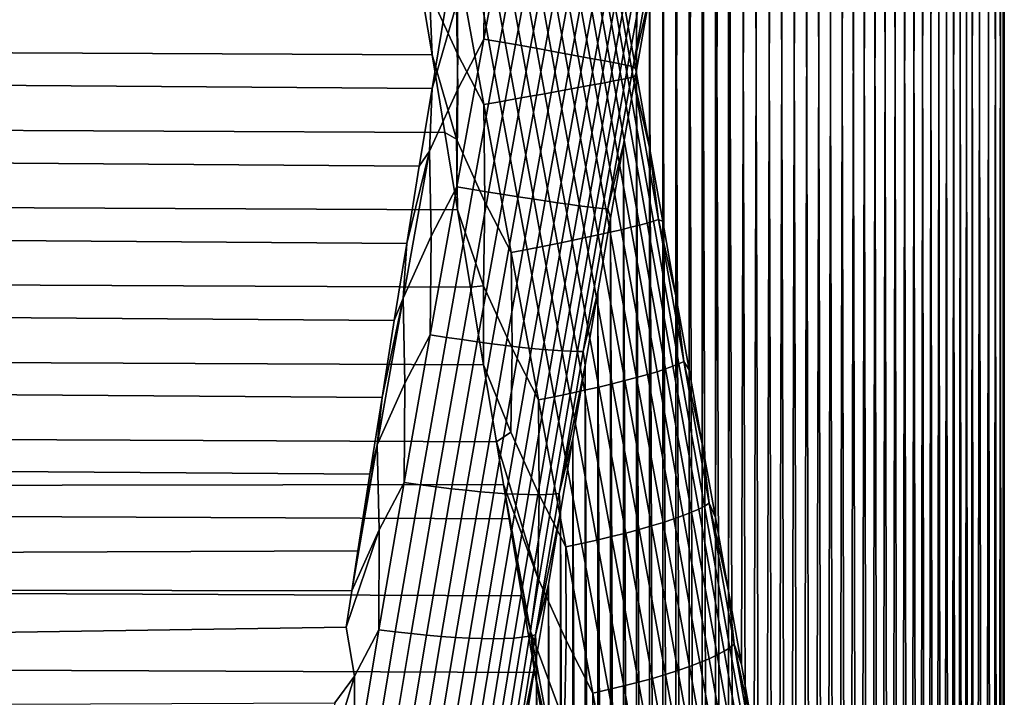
# Model space of a CAD drawing. Header units: metres. Extents: x -32 to 117, y -314 to 32.
# Tile 243 of 256: x 110.05 to 117.34, y -4.64 to 0.38. Entities that reach past the tile are written whole.
import ezdxf

# ---------------------------------------------------------------- set-up
doc = ezdxf.new("R2010")
doc.units = ezdxf.units.M
doc.layers.add('solid_24_501_064_XXX', color=7, linetype='CONTINUOUS')

msp = doc.modelspace()

# ---------------------------------------------------------------- linework, layer by layer
at = {"layer": 'solid_24_501_064_XXX'}
for points in [[(115.105003, 26.920717, 50.05542), (115.202286, 26.944466, 50.606724), (115.105186, -2.760717, 25.150721)], [(115.202286, 26.944466, 50.606724), (115.202477, -3.307837, 25.223095), (115.105186, -2.760717, 25.150721)], [(115.202286, 26.944466, 50.606724), (115.299141, 26.957006, 51.158939), (115.202477, -3.307837, 25.223095)], [(115.299141, 26.957006, 51.158939), (115.299347, -3.853908, 25.306669), (115.202477, -3.307837, 25.223095)], [(115.299141, 26.957006, 51.158939), (115.395287, 26.958353, 51.711094), (115.299347, -3.853908, 25.306669)], [(115.490471, 26.9485, 52.262459), (115.3955, -4.397977, 25.401262), (115.299347, -3.853908, 25.306669), (115.395287, 26.958353, 51.711094)], [(115.58477, 26.927351, 52.814007), (115.4907, -4.939324, 25.50675), (115.3955, -4.397977, 25.401262), (115.490471, 26.9485, 52.262459)], [(115.677971, 26.895004, 53.365231), (115.585007, -5.478891, 25.623396), (115.4907, -4.939324, 25.50675), (115.58477, 26.927351, 52.814007)], [(114.909828, 26.839485, 48.95636), (115.007538, 26.885735, 49.505642), (114.909988, -1.664117, 25.039816)], [(115.007538, 26.885735, 49.505642), (115.007713, -2.213151, 25.089676), (114.909988, -1.664117, 25.039816)], [(115.007538, 26.885735, 49.505642), (115.105003, 26.920717, 50.05542), (115.007713, -2.213151, 25.089676)], [(115.105003, 26.920717, 50.05542), (115.105186, -2.760717, 25.150721), (115.007713, -2.213151, 25.089676)], [(115.769798, 26.851593, 53.915211), (115.678223, -6.016195, 25.751019), (115.585007, -5.478891, 25.623396), (115.677971, 26.895004, 53.365231)], [(115.860031, 26.79722, 54.4632), (115.770058, -6.550355, 25.889324), (115.678223, -6.016195, 25.751019), (115.769798, 26.851593, 53.915211)], [(114.714661, 26.713642, 47.862289), (114.812103, 26.782078, 48.408245), (114.714798, -0.564686, 24.973724)], [(114.812103, 26.782078, 48.408245), (114.812256, -1.114296, 25.00115), (114.714798, -0.564686, 24.973724)], [(114.812103, 26.782078, 48.408245), (114.909828, 26.839485, 48.95636), (114.812256, -1.114296, 25.00115)], [(114.909828, 26.839485, 48.95636), (114.909988, -1.664117, 25.039816), (114.812256, -1.114296, 25.00115)], [(115.948715, 26.731689, 55.01004), (115.860298, -7.080653, 26.038084), (115.770058, -6.550355, 25.889324), (115.860031, 26.79722, 54.4632)], [(114.617752, 26.634258, 47.319187), (114.714661, 26.713642, 47.862289), (114.617874, -0.015995, 24.957577)], [(114.714661, 26.713642, 47.862289), (114.714798, -0.564686, 24.973724), (114.617874, -0.015995, 24.957577)], [(116.03569, 26.655132, 55.555378), (115.948997, -7.607887, 26.197636), (115.860298, -7.080653, 26.038084), (115.948715, 26.731689, 55.01004)], [(114.617752, 26.634258, 47.319187), (114.617874, -0.015995, 24.957577), (114.521446, 0.532808, 24.9527)], [(116.120712, 26.567787, 56.0984), (116.03598, -8.131724, 26.36779), (115.948997, -7.607887, 26.197636), (116.03569, 26.655132, 55.555378)], [(116.20359, 26.469851, 56.63842), (116.12101, -8.651416, 26.548172), (116.03598, -8.131724, 26.36779), (116.120712, 26.567787, 56.0984)], [(116.284355, 26.361069, 57.176125), (116.203896, -9.166313, 26.738468), (116.12101, -8.651416, 26.548172), (116.20359, 26.469851, 56.63842)], [(116.362877, 26.241575, 57.711269), (116.284668, -9.677048, 26.939051), (116.203896, -9.166313, 26.738468), (116.284355, 26.361069, 57.176125)], [(116.438972, 26.111666, 58.243168), (116.363205, -10.183403, 27.149744), (116.284668, -9.677048, 26.939051), (116.362877, 26.241575, 57.711269)], [(116.512459, 25.971613, 58.771198), (116.439301, -10.684756, 27.370134), (116.363205, -10.183403, 27.149744), (116.438972, 26.111666, 58.243168)], [(116.583366, 25.821142, 59.295891), (116.512794, -11.180541, 27.599852), (116.439301, -10.684756, 27.370134), (116.512459, 25.971613, 58.771198)], [(116.651604, 25.660362, 59.817104), (116.58371, -11.671228, 27.839252), (116.512794, -11.180541, 27.599852), (116.583366, 25.821142, 59.295891)], [(116.717018, 25.489599, 60.334274), (116.651947, -12.1567, 28.088205), (116.58371, -11.671228, 27.839252), (116.651604, 25.660362, 59.817104)], [(116.77948, 25.309153, 60.846882), (116.717361, -12.636459, 28.346294), (116.651947, -12.1567, 28.088205), (116.717018, 25.489599, 60.334274)], [(116.838997, 25.118773, 61.355297), (116.779823, -13.110036, 28.613132), (116.717361, -12.636459, 28.346294), (116.77948, 25.309153, 60.846882)], [(116.895508, 24.91853, 61.859463), (116.83934, -13.577759, 28.889032), (116.779823, -13.110036, 28.613132), (116.838997, 25.118773, 61.355297)], [(116.948898, 24.708752, 62.358925), (116.895851, -14.03958, 29.173912), (116.83934, -13.577759, 28.889032), (116.895508, 24.91853, 61.859463)], [(116.999077, 24.489758, 62.853252), (116.949234, -14.495111, 29.467367), (116.895851, -14.03958, 29.173912), (116.948898, 24.708752, 62.358925)], [(117.046043, 24.261335, 63.342712), (116.999405, -14.943975, 29.769007), (116.949234, -14.495111, 29.467367), (116.999077, 24.489758, 62.853252)], [(117.089745, 24.023516, 63.82729), (117.046356, -15.386404, 30.07909), (116.999405, -14.943975, 29.769007), (117.046043, 24.261335, 63.342712)], [(117.130119, 23.7766, 64.306595), (117.09005, -15.82238, 30.397583), (117.046356, -15.386404, 30.07909), (117.089745, 24.023516, 63.82729)], [(117.200676, 23.256222, 65.248489), (117.130409, -16.251585, 30.724115), (117.09005, -15.82238, 30.397583), (117.130119, 23.7766, 64.306595)], [(117.257492, 22.700287, 66.168304), (117.200928, -17.088877, 31.40041), (117.130409, -16.251585, 30.724115), (117.200676, 23.256222, 65.248489)], [(117.300278, 22.110386, 67.064293), (117.257698, -17.898211, 32.107872), (117.200928, -17.088877, 31.40041), (117.257492, 22.700287, 66.168304)], [(117.328926, 21.486612, 67.936348), (117.30043, -18.678137, 32.844624), (117.257698, -17.898211, 32.107872), (117.300278, 22.110386, 67.064293)], [(117.343285, 20.830397, 68.782799), (117.329018, -19.428562, 33.61055), (117.30043, -18.678137, 32.844624), (117.328926, 21.486612, 67.936348)], [(117.332664, -19.87961, 33.915806), (117.329018, -19.428562, 33.61055), (117.343285, 20.830397, 68.782799), (117.343315, -20.148104, 34.403938)], [(117.343285, 20.830397, 68.782799), (117.343315, 20.141836, 69.603531), (117.343285, -20.836664, 35.22467), (117.343315, -20.148104, 34.403938)], [(117.332664, 19.873318, 70.09169), (117.329018, 19.422297, 70.396919), (117.343285, -20.836664, 35.22467), (117.343315, 20.141836, 69.603531)], [(117.300438, 18.671871, 71.162849), (117.328926, -21.49288, 36.071121), (117.343285, -20.836664, 35.22467), (117.329018, 19.422297, 70.396919)], [(117.257698, 17.891947, 71.899597), (117.300285, -22.116655, 36.943172), (117.328926, -21.49288, 36.071121), (117.300438, 18.671871, 71.162849)], [(117.200928, 17.082613, 72.607063), (117.257492, -22.706556, 37.839161), (117.300285, -22.116655, 36.943172), (117.257698, 17.891947, 71.899597)], [(117.130417, 16.245319, 73.283363), (117.200676, -23.262493, 38.758976), (117.257492, -22.706556, 37.839161), (117.200928, 17.082613, 72.607063)], [(117.090057, 15.816116, 73.609894), (117.130127, -23.782873, 39.700867), (117.200676, -23.262493, 38.758976), (117.130417, 16.245319, 73.283363)], [(117.046364, 15.380139, 73.928383), (117.089752, -24.029787, 40.180176), (117.130127, -23.782873, 39.700867), (117.090057, 15.816116, 73.609894)], [(116.999405, 14.937712, 74.238472), (117.046043, -24.267609, 40.664749), (117.089752, -24.029787, 40.180176), (117.046364, 15.380139, 73.928383)], [(116.949234, 14.488847, 74.540108), (116.999077, -24.496033, 41.154209), (117.046043, -24.267609, 40.664749), (116.999405, 14.937712, 74.238472)], [(116.895851, 14.033318, 74.833565), (116.948898, -24.715027, 41.648537), (116.999077, -24.496033, 41.154209), (116.949234, 14.488847, 74.540108)], [(116.839348, 13.571496, 75.118446), (116.895515, -24.924805, 42.147999), (116.948898, -24.715027, 41.648537), (116.895851, 14.033318, 74.833565)], [(116.779831, 13.103773, 75.394348), (116.839005, -25.125048, 42.652164), (116.895515, -24.924805, 42.147999), (116.839348, 13.571496, 75.118446)], [(116.717369, 12.630197, 75.661186), (116.779488, -25.31543, 43.16058), (116.839005, -25.125048, 42.652164), (116.779831, 13.103773, 75.394348)], [(116.651955, 12.150438, 75.919273), (116.717018, -25.495876, 43.673183), (116.779488, -25.31543, 43.16058), (116.717369, 12.630197, 75.661186)], [(116.58371, 11.664966, 76.168228), (116.651611, -25.666639, 44.190357), (116.717018, -25.495876, 43.673183), (116.651955, 12.150438, 75.919273)], [(116.512794, 11.174278, 76.407631), (116.583374, -25.827419, 44.711571), (116.651611, -25.666639, 44.190357), (116.58371, 11.664966, 76.168228)], [(116.439301, 10.678493, 76.637344), (116.512466, -25.977892, 45.236263), (116.583374, -25.827419, 44.711571), (116.512794, 11.174278, 76.407631)], [(116.363205, 10.177141, 76.857742), (116.438972, -26.117947, 45.764294), (116.512466, -25.977892, 45.236263), (116.439301, 10.678493, 76.637344)], [(116.284676, 9.670786, 77.068436), (116.362885, -26.247856, 46.296192), (116.438972, -26.117947, 45.764294), (116.363205, 10.177141, 76.857742)], [(116.203903, 9.160052, 77.269012), (116.284363, -26.36735, 46.831337), (116.362885, -26.247856, 46.296192), (116.284676, 9.670786, 77.068436)], [(116.121017, 8.645155, 77.459312), (116.203598, -26.476133, 47.369041), (116.284363, -26.36735, 46.831337), (116.203903, 9.160052, 77.269012)], [(116.03598, 8.125463, 77.639694), (116.12072, -26.57407, 47.909061), (116.203598, -26.476133, 47.369041), (116.121017, 8.645155, 77.459312)], [(115.948997, 7.601626, 77.809853), (116.035698, -26.661415, 48.452084), (116.12072, -26.57407, 47.909061), (116.03598, 8.125463, 77.639694)], [(115.860306, 7.074391, 77.969406), (115.948723, -26.737974, 48.997421), (116.035698, -26.661415, 48.452084), (115.948997, 7.601626, 77.809853)], [(115.770065, 6.544094, 78.118164), (115.860039, -26.803505, 49.544262), (115.948723, -26.737974, 48.997421), (115.860306, 7.074391, 77.969406)], [(115.678223, 6.009934, 78.25647), (115.769806, -26.85788, 50.092251), (115.860039, -26.803505, 49.544262), (115.770065, 6.544094, 78.118164)], [(115.585014, 5.472631, 78.384094), (115.677979, -26.901291, 50.642231), (115.769806, -26.85788, 50.092251), (115.678223, 6.009934, 78.25647)], [(115.4907, 4.933064, 78.50074), (115.584778, -26.93364, 51.193455), (115.677979, -26.901291, 50.642231), (115.585014, 5.472631, 78.384094)], [(115.395508, 4.391716, 78.606224), (115.490479, -26.954786, 51.745003), (115.584778, -26.93364, 51.193455), (115.4907, 4.933064, 78.50074)], [(115.299355, 3.847648, 78.700821), (115.395287, -26.964642, 52.296368), (115.490479, -26.954786, 51.745003), (115.395508, 4.391716, 78.606224)], [(115.299355, 3.847648, 78.700821), (115.202484, 3.301576, 78.784393), (115.299149, -26.963297, 52.848522)], [(115.299355, 3.847648, 78.700821), (115.299149, -26.963297, 52.848522), (115.395287, -26.964642, 52.296368)], [(115.202484, 3.301576, 78.784393), (115.105194, 2.754457, 78.856773), (115.202293, -26.950756, 53.400742)], [(115.202484, 3.301576, 78.784393), (115.202293, -26.950756, 53.400742), (115.299149, -26.963297, 52.848522)], [(115.105194, 2.754457, 78.856773), (115.007713, 2.206891, 78.917816), (115.105011, -26.927006, 53.952045)], [(115.105194, 2.754457, 78.856773), (115.105011, -26.927006, 53.952045), (115.202293, -26.950756, 53.400742)], [(115.007713, 2.206891, 78.917816), (114.909996, 1.657857, 78.967674), (115.007545, -26.892025, 54.501823)], [(115.007713, 2.206891, 78.917816), (115.007545, -26.892025, 54.501823), (115.105011, -26.927006, 53.952045)], [(114.909996, 1.657857, 78.967674), (114.812256, 1.108036, 79.00634), (114.909836, -26.845778, 55.051102)], [(114.909996, 1.657857, 78.967674), (114.909836, -26.845778, 55.051102), (115.007545, -26.892025, 54.501823)], [(113.688866, 1.335922, 80.183205), (113.486977, 0.239867, 80.218376), (113.60527, 0.218917, 80.187187), (113.806702, 1.313635, 80.151253)], [(113.495178, 0.959958, 80.222595), (113.486977, 0.239867, 80.218376), (113.688866, 1.335922, 80.183205)], [(113.806702, 1.313635, 80.151253), (113.60527, 0.218917, 80.187187), (113.720589, 0.19838, 80.146179), (113.921448, 1.291406, 80.109505)], [(113.921448, 1.291406, 80.109505), (113.720589, 0.19838, 80.146179), (113.832161, 0.178397, 80.095619), (114.032318, 1.269386, 80.05825)], [(114.032318, 1.269386, 80.05825), (113.832161, 0.178397, 80.095619), (113.939217, 0.159103, 80.035866), (114.13855, 1.247727, 79.997841)], [(114.13855, 1.247727, 79.997841), (113.939217, 0.159103, 80.035866), (114.041023, 0.140632, 79.967323), (114.239418, 1.226577, 79.928688)], [(113.084991, 0.585462, 23.760981), (113.096619, 1.215441, 23.789732), (113.286926, 0.850903, 23.796871), (113.294785, 0.124327, 23.766088)], [(114.239418, 1.226577, 79.928688), (114.041023, 0.140632, 79.967323), (114.136887, 0.12311, 79.890465), (114.334229, 1.20608, 79.851265)], [(114.334229, 1.20608, 79.851265), (114.136887, 0.12311, 79.890465), (114.226143, 0.106657, 79.805817), (114.42234, 1.186378, 79.766106)], [(114.42234, 1.186378, 79.766106), (114.226143, 0.106657, 79.805817), (114.308189, 0.091384, 79.713951), (114.503143, 1.167603, 79.67379)], [(114.503143, 1.167603, 79.67379), (114.308189, 0.091384, 79.713951), (114.382462, 0.077398, 79.615501), (114.57608, 1.149886, 79.574951)], [(114.57608, 1.149886, 79.574951), (114.382462, 0.077398, 79.615501), (114.448441, 0.064794, 79.511147), (114.640663, 1.133348, 79.470268)], [(114.640663, 1.133348, 79.470268), (114.448441, 0.064794, 79.511147), (114.505692, 0.053657, 79.401588), (114.696449, 1.118102, 79.360451)], [(114.696449, 1.118102, 79.360451), (114.505692, 0.053657, 79.401588), (114.553818, 0.044064, 79.28759), (114.74305, 1.104251, 79.246254)], [(114.74305, 1.104251, 79.246254), (114.553818, 0.044064, 79.28759), (114.592484, 0.036082, 79.16993), (114.780144, 1.091892, 79.128464)], [(114.812256, 1.108036, 79.00634), (114.714798, 0.558426, 79.033768), (114.812111, -26.78837, 55.599216)], [(114.812256, 1.108036, 79.00634), (114.812111, -26.78837, 55.599216), (114.909836, -26.845778, 55.051102)], [(114.780144, 1.091892, 79.128464), (114.592484, 0.036082, 79.16993), (114.714798, 0.558426, 79.033768)], [(113.284218, 0.497096, 80.247314), (113.294785, -0.130621, 80.241402), (113.486977, 0.239867, 80.218376), (113.495178, 0.959958, 80.222595)], [(114.041023, -0.146928, 24.040169), (113.844444, 0.939848, 24.044071), (113.941338, 0.954361, 24.120251), (114.136887, -0.129405, 24.117027)], [(114.136887, -0.129405, 24.117027), (113.941338, 0.954361, 24.120251), (114.031738, 0.967532, 24.204266), (114.226143, -0.112952, 24.201679)], [(114.226143, -0.112952, 24.201679), (114.031738, 0.967532, 24.204266), (114.115013, 0.97927, 24.29554), (114.308189, -0.09768, 24.293543)], [(114.308189, -0.09768, 24.293543), (114.115013, 0.97927, 24.29554), (114.190598, 0.989495, 24.393446), (114.382462, -0.083693, 24.391993)], [(114.382462, -0.083693, 24.391993), (114.190598, 0.989495, 24.393446), (114.257973, 0.998137, 24.497318), (114.448448, -0.071089, 24.496349)], [(114.448448, -0.071089, 24.496349), (114.257973, 0.998137, 24.497318), (114.316681, 1.005137, 24.606441), (114.505699, -0.059952, 24.605904)], [(114.505699, -0.059952, 24.605904), (114.316681, 1.005137, 24.606441), (114.366318, 1.010447, 24.720072), (114.553818, -0.050359, 24.719902)], [(114.553818, -0.050359, 24.719902), (114.366318, 1.010447, 24.720072), (114.40654, 1.01403, 24.837429), (114.592484, -0.042377, 24.837566)], [(114.592484, -0.042377, 24.837566), (114.40654, 1.01403, 24.837429), (114.521446, 0.532808, 24.9527), (114.617874, -0.015995, 24.957577)], [(71.711174, 0.894836, 23.768023), (113.008675, 0.695718, 23.762392), (113.102921, 0.12163, 23.754023), (71.633659, 0.320357, 23.7556)], [(113.60527, -0.225212, 23.820305), (113.405663, 0.87048, 23.827246), (113.521561, 0.889288, 23.867462), (113.720589, -0.204675, 23.861319)], [(113.720589, -0.204675, 23.861319), (113.521561, 0.889288, 23.867462), (113.633827, 0.907199, 23.917242), (113.832161, -0.184692, 23.911875)], [(113.832161, -0.184692, 23.911875), (113.633827, 0.907199, 23.917242), (113.741699, 0.924091, 23.976248), (113.939217, -0.165399, 23.971628)], [(113.939217, -0.165399, 23.971628), (113.741699, 0.924091, 23.976248), (113.844444, 0.939848, 24.044071), (114.041023, -0.146928, 24.040169)], [(113.102921, -0.127904, 80.253471), (113.197624, 0.446468, 80.250168), (62.382099, 0.823457, 80.241653), (62.300644, 0.248295, 80.252625)], [(113.486984, -0.246162, 23.789116), (113.286926, 0.850903, 23.796871), (113.405663, 0.87048, 23.827246), (113.60527, -0.225212, 23.820305)], [(113.294785, 0.124327, 23.766088), (113.286926, 0.850903, 23.796871), (113.486984, -0.246162, 23.789116)], [(113.084991, 0.585462, 23.760981), (113.102921, 0.12163, 23.754023), (113.008675, 0.695718, 23.762392)], [(113.294785, 0.124327, 23.766088), (113.284218, -0.503385, 23.760178), (113.102921, 0.12163, 23.754023), (113.084991, 0.585462, 23.760981)], [(114.592484, 0.036082, 79.16993), (114.617882, 0.009735, 79.049919), (114.714798, 0.558426, 79.033768)], [(114.714798, 0.558426, 79.033768), (114.617882, 0.009735, 79.049919), (114.714668, -26.719934, 56.145176)], [(114.714798, 0.558426, 79.033768), (114.714668, -26.719934, 56.145176), (114.812111, -26.78837, 55.599216)], [(113.294785, -0.130621, 80.241402), (113.284218, 0.497096, 80.247314), (113.102921, -0.127904, 80.253471), (113.084991, -0.591751, 80.246513)], [(113.284218, 0.497096, 80.247314), (113.197624, 0.446468, 80.250168), (113.102921, -0.127904, 80.253471)], [(71.633659, 0.320357, 23.7556), (113.102921, 0.12163, 23.754023), (113.197624, -0.452742, 23.757324), (71.554138, -0.254583, 23.754866)], [(113.008675, -0.701992, 80.245102), (113.102921, -0.127904, 80.253471), (62.300644, 0.248295, 80.252625), (62.221115, -0.326645, 80.251892)], [(113.486977, 0.239867, 80.218376), (113.286926, -0.857198, 80.210625), (113.405663, -0.876775, 80.180244), (113.60527, 0.218917, 80.187187)], [(113.294785, -0.130621, 80.241402), (113.286926, -0.857198, 80.210625), (113.486977, 0.239867, 80.218376)], [(113.60527, 0.218917, 80.187187), (113.405663, -0.876775, 80.180244), (113.521561, -0.895583, 80.14003), (113.720589, 0.19838, 80.146179)], [(113.720589, 0.19838, 80.146179), (113.521561, -0.895583, 80.14003), (113.633827, -0.913495, 80.090248), (113.832161, 0.178397, 80.095619)], [(113.832161, 0.178397, 80.095619), (113.633827, -0.913495, 80.090248), (113.741699, -0.930386, 80.03125), (113.939217, 0.159103, 80.035866)], [(113.939217, 0.159103, 80.035866), (113.741699, -0.930386, 80.03125), (113.844437, -0.946143, 79.963425), (114.041023, 0.140632, 79.967323)], [(113.284218, -0.503385, 23.760178), (113.197624, -0.452742, 23.757324), (113.102921, 0.12163, 23.754023)], [(113.284218, -0.503385, 23.760178), (113.294785, 0.124327, 23.766088), (113.486984, -0.246162, 23.789116), (113.495178, -0.966252, 23.784897)], [(114.041023, 0.140632, 79.967323), (113.844437, -0.946143, 79.963425), (113.941338, -0.960656, 79.887245), (114.136887, 0.12311, 79.890465)], [(114.136887, 0.12311, 79.890465), (113.941338, -0.960656, 79.887245), (114.031738, -0.973827, 79.80323), (114.226143, 0.106657, 79.805817)], [(114.226143, 0.106657, 79.805817), (114.031738, -0.973827, 79.80323), (114.115013, -0.985565, 79.711952), (114.308189, 0.091384, 79.713951)], [(114.308189, 0.091384, 79.713951), (114.115013, -0.985565, 79.711952), (114.190598, -0.99579, 79.614044), (114.382462, 0.077398, 79.615501)], [(114.382462, 0.077398, 79.615501), (114.190598, -0.99579, 79.614044), (114.257973, -1.004432, 79.510178), (114.448441, 0.064794, 79.511147)], [(114.448441, 0.064794, 79.511147), (114.257973, -1.004432, 79.510178), (114.316681, -1.011432, 79.401054), (114.505692, 0.053657, 79.401588)], [(114.505692, 0.053657, 79.401588), (114.316681, -1.011432, 79.401054), (114.366318, -1.016742, 79.287422), (114.553818, 0.044064, 79.28759)], [(114.553818, 0.044064, 79.28759), (114.366318, -1.016742, 79.287422), (114.40654, -1.020325, 79.170067), (114.592484, 0.036082, 79.16993)], [(114.592484, 0.036082, 79.16993), (114.40654, -1.020325, 79.170067), (114.521454, -0.539069, 79.054794), (114.617882, 0.009735, 79.049919)], [(114.617882, 0.009735, 79.049919), (114.521454, -0.539069, 79.054794), (114.61776, -26.640551, 56.688274)], [(114.617882, 0.009735, 79.049919), (114.61776, -26.640551, 56.688274), (114.714668, -26.719934, 56.145176)], [(114.57608, -1.156182, 24.432543), (114.382462, -0.083693, 24.391993), (114.448448, -0.071089, 24.496349), (114.640671, -1.139643, 24.53723)], [(114.640671, -1.139643, 24.53723), (114.448448, -0.071089, 24.496349), (114.505699, -0.059952, 24.605904), (114.696449, -1.124397, 24.647045)], [(114.696449, -1.124397, 24.647045), (114.505699, -0.059952, 24.605904), (114.553818, -0.050359, 24.719902), (114.74305, -1.110546, 24.761238)], [(114.74305, -1.110546, 24.761238), (114.553818, -0.050359, 24.719902), (114.592484, -0.042377, 24.837566), (114.780144, -1.098187, 24.87903)], [(114.592484, -0.042377, 24.837566), (114.617874, -0.015995, 24.957577), (114.714798, -0.564686, 24.973724)], [(114.780144, -1.098187, 24.87903), (114.592484, -0.042377, 24.837566), (114.714798, -0.564686, 24.973724)], [(113.084991, -0.591751, 80.246513), (113.102921, -0.127904, 80.253471), (113.008675, -0.701992, 80.245102)], [(113.084991, -0.591751, 80.246513), (113.096619, -1.221734, 80.217766), (113.286926, -0.857198, 80.210625), (113.294785, -0.130621, 80.241402)], [(114.239418, -1.232872, 24.078808), (114.041023, -0.146928, 24.040169), (114.136887, -0.129405, 24.117027), (114.334229, -1.212376, 24.156229)], [(114.334229, -1.212376, 24.156229), (114.136887, -0.129405, 24.117027), (114.226143, -0.112952, 24.201679), (114.42234, -1.192673, 24.241388)], [(114.42234, -1.192673, 24.241388), (114.226143, -0.112952, 24.201679), (114.308189, -0.09768, 24.293543), (114.503143, -1.173899, 24.333704)], [(114.503143, -1.173899, 24.333704), (114.308189, -0.09768, 24.293543), (114.382462, -0.083693, 24.391993), (114.57608, -1.156182, 24.432543)], [(113.806702, -1.31993, 23.856243), (113.60527, -0.225212, 23.820305), (113.720589, -0.204675, 23.861319), (113.921448, -1.297701, 23.897991)], [(113.921448, -1.297701, 23.897991), (113.720589, -0.204675, 23.861319), (113.832161, -0.184692, 23.911875), (114.032318, -1.275682, 23.949245)], [(114.032318, -1.275682, 23.949245), (113.832161, -0.184692, 23.911875), (113.939217, -0.165399, 23.971628), (114.13855, -1.254023, 24.009657)], [(114.13855, -1.254023, 24.009657), (113.939217, -0.165399, 23.971628), (114.041023, -0.146928, 24.040169), (114.239418, -1.232872, 24.078808)], [(71.554138, -0.254583, 23.754866), (113.197624, -0.452742, 23.757324), (113.292473, -1.027013, 23.772306), (71.472679, -0.829745, 23.765842)], [(113.688866, -1.342217, 23.824287), (113.486984, -0.246162, 23.789116), (113.60527, -0.225212, 23.820305), (113.806702, -1.31993, 23.856243)], [(113.495178, -0.966252, 23.784897), (113.486984, -0.246162, 23.789116), (113.688866, -1.342217, 23.824287)], [(112.915382, -1.275314, 80.22509), (113.008675, -0.701992, 80.245102), (62.221115, -0.326645, 80.251892), (62.143604, -0.901125, 80.239471)], [(113.284218, -0.503385, 23.760178), (113.292473, -1.027013, 23.772306), (113.197624, -0.452742, 23.757324)], [(113.495178, -0.966252, 23.784897), (113.485023, -1.590899, 23.801569), (113.292473, -1.027013, 23.772306), (113.284218, -0.503385, 23.760178)], [(114.40654, -1.020325, 79.170067), (114.425713, -1.087407, 79.048485), (114.521454, -0.539069, 79.054794)], [(114.521454, -0.539069, 79.054794), (114.425713, -1.087407, 79.048485), (114.521339, -26.550051, 57.22953)], [(114.521454, -0.539069, 79.054794), (114.521339, -26.550051, 57.22953), (114.61776, -26.640551, 56.688274)], [(114.780144, -1.098187, 24.87903), (114.714798, -0.564686, 24.973724), (114.812256, -1.114296, 25.00115)], [(113.084991, -0.591751, 80.246513), (112.915382, -1.275314, 80.22509), (112.888504, -1.680552, 80.203415)], [(113.084991, -0.591751, 80.246513), (112.888504, -1.680552, 80.203415), (113.096619, -1.221734, 80.217766)], [(113.084991, -0.591751, 80.246513), (113.008675, -0.701992, 80.245102), (112.915382, -1.275314, 80.22509)], [(71.472679, -0.829745, 23.765842), (113.292473, -1.027013, 23.772306), (113.387985, -1.601206, 23.798983), (71.389351, -1.404893, 23.788546)], [(113.286926, -0.857198, 80.210625), (113.089897, -1.95385, 80.159851), (113.209076, -1.972017, 80.130333), (113.405663, -0.876775, 80.180244)], [(113.096619, -1.221734, 80.217766), (113.089897, -1.95385, 80.159851), (113.286926, -0.857198, 80.210625)], [(112.823448, -1.84744, 80.193481), (112.915382, -1.275314, 80.22509), (62.143604, -0.901125, 80.239471), (62.06818, -1.474905, 80.215385)], [(113.405663, -0.876775, 80.180244), (113.209076, -1.972017, 80.130333), (113.325539, -1.98906, 80.090981), (113.521561, -0.895583, 80.14003)], [(113.521561, -0.895583, 80.14003), (113.325539, -1.98906, 80.090981), (113.438499, -2.004863, 80.042053), (113.633827, -0.913495, 80.090248)], [(113.633827, -0.913495, 80.090248), (113.438499, -2.004863, 80.042053), (113.54718, -2.019317, 79.983887), (113.741699, -0.930386, 80.03125)], [(113.741699, -0.930386, 80.03125), (113.54718, -2.019317, 79.983887), (113.650833, -2.032323, 79.916878), (113.844437, -0.946143, 79.963425)], [(113.844437, -0.946143, 79.963425), (113.650833, -2.032323, 79.916878), (113.748764, -2.043793, 79.841492), (113.941338, -0.960656, 79.887245)], [(113.485023, -1.590899, 23.801569), (113.495178, -0.966252, 23.784897), (113.688866, -1.342217, 23.824287), (113.69664, -2.054908, 23.846052)], [(113.941338, -0.960656, 79.887245), (113.748764, -2.043793, 79.841492), (113.840279, -2.053648, 79.758247), (114.031738, -0.973827, 79.80323)], [(114.031738, -0.973827, 79.80323), (113.840279, -2.053648, 79.758247), (113.924774, -2.06182, 79.667702), (114.115013, -0.985565, 79.711952)], [(114.115013, -0.985565, 79.711952), (113.924774, -2.06182, 79.667702), (114.001656, -2.068254, 79.570488), (114.190598, -0.99579, 79.614044)], [(114.190598, -0.99579, 79.614044), (114.001656, -2.068254, 79.570488), (114.070404, -2.072905, 79.467262), (114.257973, -1.004432, 79.510178)], [(114.257973, -1.004432, 79.510178), (114.070404, -2.072905, 79.467262), (114.130547, -2.075742, 79.358734), (114.316681, -1.011432, 79.401054)], [(114.316681, -1.011432, 79.401054), (114.130547, -2.075742, 79.358734), (114.181679, -2.076745, 79.245644), (114.366318, -1.016742, 79.287422)], [(114.366318, -1.016742, 79.287422), (114.181679, -2.076745, 79.245644), (114.223434, -2.075907, 79.128777), (114.40654, -1.020325, 79.170067)], [(114.40654, -1.020325, 79.170067), (114.223434, -2.075907, 79.128777), (114.330956, -1.634317, 79.031082), (114.425713, -1.087407, 79.048485)], [(113.485023, -1.590899, 23.801569), (113.387985, -1.601206, 23.798983), (113.292473, -1.027013, 23.772306)], [(114.425713, -1.087407, 79.048485), (114.330956, -1.634317, 79.031082), (114.425613, -26.448614, 57.768391)], [(114.425713, -1.087407, 79.048485), (114.425613, -26.448614, 57.768391), (114.521339, -26.550051, 57.22953)], [(114.698708, -2.247969, 24.415907), (114.503143, -1.173899, 24.333704), (114.57608, -1.156182, 24.432543), (114.770325, -2.226552, 24.514986)], [(114.770325, -2.226552, 24.514986), (114.57608, -1.156182, 24.432543), (114.640671, -1.139643, 24.53723), (114.833496, -2.206109, 24.619839)], [(114.833496, -2.206109, 24.619839), (114.640671, -1.139643, 24.53723), (114.696449, -1.124397, 24.647045), (114.88781, -2.18678, 24.729752)], [(114.88781, -2.18678, 24.729752), (114.696449, -1.124397, 24.647045), (114.74305, -1.110546, 24.761238), (114.932877, -2.168697, 24.843967)], [(114.932877, -2.168697, 24.843967), (114.74305, -1.110546, 24.761238), (114.780144, -1.098187, 24.87903), (114.968399, -2.151983, 24.961706)], [(114.780144, -1.098187, 24.87903), (114.812256, -1.114296, 25.00115), (114.909988, -1.664117, 25.039816)], [(114.968399, -2.151983, 24.961706), (114.780144, -1.098187, 24.87903), (114.909988, -1.664117, 25.039816)], [(112.888504, -1.680552, 80.203415), (112.901863, -2.311972, 80.151604), (113.089897, -1.95385, 80.159851), (113.096619, -1.221734, 80.217766)], [(114.338509, -2.340363, 24.090221), (114.13855, -1.254023, 24.009657), (114.239418, -1.232872, 24.078808), (114.438431, -2.316569, 24.15988)], [(114.438431, -2.316569, 24.15988), (114.239418, -1.232872, 24.078808), (114.334229, -1.212376, 24.156229), (114.532196, -2.293132, 24.237743)], [(114.532196, -2.293132, 24.237743), (114.334229, -1.212376, 24.156229), (114.42234, -1.192673, 24.241388), (114.619156, -2.270213, 24.323282)], [(114.619156, -2.270213, 24.323282), (114.42234, -1.192673, 24.241388), (114.503143, -1.173899, 24.333704), (114.698708, -2.247969, 24.415907)], [(112.888504, -1.680552, 80.203415), (112.915382, -1.275314, 80.22509), (112.823448, -1.84744, 80.193481)], [(114.008774, -2.412257, 23.934952), (113.806702, -1.31993, 23.856243), (113.921448, -1.297701, 23.897991), (114.12294, -2.388372, 23.977371)], [(114.12294, -2.388372, 23.977371), (113.921448, -1.297701, 23.897991), (114.032318, -1.275682, 23.949245), (114.233101, -2.364352, 24.029245)], [(114.233101, -2.364352, 24.029245), (114.032318, -1.275682, 23.949245), (114.13855, -1.254023, 24.009657), (114.338509, -2.340363, 24.090221)], [(113.891388, -2.435845, 23.902279), (113.688866, -1.342217, 23.824287), (113.806702, -1.31993, 23.856243), (114.008774, -2.412257, 23.934952)], [(113.69664, -2.054908, 23.846052), (113.688866, -1.342217, 23.824287), (113.891388, -2.435845, 23.902279)], [(71.389351, -1.404893, 23.788546), (113.387985, -1.601206, 23.798983), (113.483803, -2.174891, 23.837349), (71.304054, -1.979785, 23.822985)], [(112.732376, -2.418364, 80.150314), (112.823448, -1.84744, 80.193481), (62.06818, -1.474905, 80.215385), (61.994759, -2.047739, 80.179665)], [(113.485023, -1.590899, 23.801569), (113.483803, -2.174891, 23.837349), (113.387985, -1.601206, 23.798983)], [(113.69664, -2.054908, 23.846052), (113.686234, -2.675702, 23.885056), (113.483803, -2.174891, 23.837349), (113.485023, -1.590899, 23.801569)], [(114.223434, -2.075907, 79.128777), (114.237411, -2.179051, 79.002655), (114.330956, -1.634317, 79.031082)], [(114.330956, -1.634317, 79.031082), (114.237411, -2.179051, 79.002655), (114.330856, -26.336504, 58.303925)], [(114.330956, -1.634317, 79.031082), (114.330856, -26.336504, 58.303925), (114.425613, -26.448614, 57.768391)], [(114.968399, -2.151983, 24.961706), (114.909988, -1.664117, 25.039816), (115.007713, -2.213151, 25.089676)], [(112.888504, -1.680552, 80.203415), (112.732376, -2.418364, 80.150314), (112.695923, -2.767885, 80.118004)], [(112.888504, -1.680552, 80.203415), (112.695923, -2.767885, 80.118004), (112.901863, -2.311972, 80.151604)], [(112.888504, -1.680552, 80.203415), (112.823448, -1.84744, 80.193481), (112.732376, -2.418364, 80.150314)], [(113.089897, -1.95385, 80.159851), (112.897095, -3.048618, 80.06604), (113.016701, -3.065338, 80.03743), (113.209076, -1.972017, 80.130333)], [(112.901863, -2.311972, 80.151604), (112.897095, -3.048618, 80.06604), (113.089897, -1.95385, 80.159851)], [(71.304054, -1.979785, 23.822985), (113.483803, -2.174891, 23.837349), (113.579407, -2.74757, 23.887371), (71.216858, -2.554181, 23.869165)], [(113.209076, -1.972017, 80.130333), (113.016701, -3.065338, 80.03743), (113.13372, -3.08058, 79.999001), (113.325539, -1.98906, 80.090981)], [(113.325539, -1.98906, 80.090981), (113.13372, -3.08058, 79.999001), (113.24736, -3.094237, 79.950996), (113.438499, -2.004863, 80.042053)], [(113.438499, -2.004863, 80.042053), (113.24736, -3.094237, 79.950996), (113.356827, -3.106218, 79.893761), (113.54718, -2.019317, 79.983887)], [(113.54718, -2.019317, 79.983887), (113.356827, -3.106218, 79.893761), (113.461388, -3.11644, 79.827682), (113.650833, -2.032323, 79.916878)], [(113.650833, -2.032323, 79.916878), (113.461388, -3.11644, 79.827682), (113.560318, -3.124833, 79.753212), (113.748764, -2.043793, 79.841492)], [(112.64241, -2.987748, 80.095642), (112.732376, -2.418364, 80.150314), (61.994759, -2.047739, 80.179665), (61.923378, -2.619405, 80.132339)], [(113.748764, -2.043793, 79.841492), (113.560318, -3.124833, 79.753212), (113.652939, -3.131339, 79.670853), (113.840279, -2.053648, 79.758247)], [(113.840279, -2.053648, 79.758247), (113.652939, -3.131339, 79.670853), (113.738625, -3.135915, 79.581184), (113.924774, -2.06182, 79.667702)], [(113.686234, -2.675702, 23.885056), (113.69664, -2.054908, 23.846052), (113.891388, -2.435845, 23.902279), (113.897972, -3.140253, 23.94945)], [(113.924774, -2.06182, 79.667702), (113.738625, -3.135915, 79.581184), (113.81678, -3.138528, 79.48481), (114.001656, -2.068254, 79.570488)], [(114.001656, -2.068254, 79.570488), (113.81678, -3.138528, 79.48481), (113.886871, -3.139161, 79.382385), (114.070404, -2.072905, 79.467262)], [(114.070404, -2.072905, 79.467262), (113.886871, -3.139161, 79.382385), (113.948425, -3.13781, 79.27462), (114.130547, -2.075742, 79.358734)], [(114.130547, -2.075742, 79.358734), (113.948425, -3.13781, 79.27462), (114.001015, -3.134483, 79.162254), (114.181679, -2.076745, 79.245644)], [(114.181679, -2.076745, 79.245644), (114.001015, -3.134483, 79.162254), (114.044281, -3.129203, 79.046043), (114.223434, -2.075907, 79.128777)], [(114.223434, -2.075907, 79.128777), (114.044281, -3.129203, 79.046043), (114.237411, -2.179051, 79.002655)], [(113.686234, -2.675702, 23.885056), (113.579407, -2.74757, 23.887371), (113.483803, -2.174891, 23.837349)], [(114.044281, -3.129203, 79.046043), (114.145073, -2.722569, 78.963074), (114.237411, -2.179051, 79.002655)], [(114.237411, -2.179051, 79.002655), (114.145073, -2.722569, 78.963074), (114.237328, -26.213911, 58.835403)], [(114.237411, -2.179051, 79.002655), (114.237328, -26.213911, 58.835403), (114.330856, -26.336504, 58.303925)], [(115.025795, -3.269069, 24.744066), (114.833496, -2.206109, 24.619839), (114.88781, -2.18678, 24.729752), (115.078636, -3.245685, 24.853905)], [(115.078636, -3.245685, 24.853905), (114.88781, -2.18678, 24.729752), (114.932877, -2.168697, 24.843967), (115.122177, -3.223395, 24.967968)], [(115.122177, -3.223395, 24.967968), (114.932877, -2.168697, 24.843967), (114.968399, -2.151983, 24.961706), (115.156128, -3.202352, 25.085476)], [(114.968399, -2.151983, 24.961706), (115.007713, -2.213151, 25.089676), (115.105186, -2.760717, 25.150721)], [(115.156128, -3.202352, 25.085476), (114.968399, -2.151983, 24.961706), (115.105186, -2.760717, 25.150721)], [(114.815422, -3.344154, 24.447239), (114.619156, -2.270213, 24.323282), (114.698708, -2.247969, 24.415907), (114.893738, -3.318472, 24.540035)], [(114.893738, -3.318472, 24.540035), (114.698708, -2.247969, 24.415907), (114.770325, -2.226552, 24.514986), (114.96402, -3.293387, 24.639202)], [(114.96402, -3.293387, 24.639202), (114.770325, -2.226552, 24.514986), (114.833496, -2.206109, 24.619839), (115.025795, -3.269069, 24.744066)], [(112.695923, -2.767885, 80.118004), (112.711678, -3.399882, 80.042923), (112.897095, -3.048618, 80.06604), (112.901863, -2.311972, 80.151604)], [(114.53791, -3.423001, 24.213205), (114.338509, -2.340363, 24.090221), (114.438431, -2.316569, 24.15988), (114.636894, -3.396598, 24.283264)], [(114.636894, -3.396598, 24.283264), (114.438431, -2.316569, 24.15988), (114.532196, -2.293132, 24.237743), (114.729614, -3.370255, 24.361454)], [(114.729614, -3.370255, 24.361454), (114.532196, -2.293132, 24.237743), (114.619156, -2.270213, 24.323282), (114.815422, -3.344154, 24.447239)], [(114.210289, -3.500776, 24.056316), (114.008774, -2.412257, 23.934952), (114.12294, -2.388372, 23.977371), (114.323875, -3.475269, 24.099342)], [(114.323875, -3.475269, 24.099342), (114.12294, -2.388372, 23.977371), (114.233101, -2.364352, 24.029245), (114.433334, -3.449285, 24.151758)], [(114.433334, -3.449285, 24.151758), (114.233101, -2.364352, 24.029245), (114.338509, -2.340363, 24.090221), (114.53791, -3.423001, 24.213205)], [(112.695923, -2.767885, 80.118004), (112.732376, -2.418364, 80.150314), (112.64241, -2.987748, 80.095642)], [(114.093353, -3.52563, 24.022976), (113.891388, -2.435845, 23.902279), (114.008774, -2.412257, 23.934952), (114.210289, -3.500776, 24.056316)], [(113.897972, -3.140253, 23.94945), (113.891388, -2.435845, 23.902279), (114.093353, -3.52563, 24.022976)], [(112.554024, -3.555155, 80.029549), (112.64241, -2.987748, 80.095642), (61.923378, -2.619405, 80.132339), (61.787029, -3.758375, 80.003044)], [(71.127853, -3.127841, 23.927088), (71.216858, -2.554181, 23.869165), (113.579407, -2.74757, 23.887371), (113.631767, -3.062284, 23.91987)], [(113.897972, -3.140253, 23.94945), (113.886681, -3.756415, 24.010523), (113.579407, -2.74757, 23.887371), (113.686234, -2.675702, 23.885056)], [(112.695923, -2.767885, 80.118004), (112.554024, -3.555155, 80.029549), (112.508362, -3.852462, 79.990265)], [(112.695923, -2.767885, 80.118004), (112.508362, -3.852462, 79.990265), (112.711678, -3.399882, 80.042923)], [(112.695923, -2.767885, 80.118004), (112.64241, -2.987748, 80.095642), (112.554024, -3.555155, 80.029549)], [(113.886681, -3.756415, 24.010523), (113.631767, -3.062284, 23.91987), (113.579407, -2.74757, 23.887371)], [(114.044281, -3.129203, 79.046043), (114.054115, -3.264423, 78.912491), (114.145073, -2.722569, 78.963074)], [(114.145073, -2.722569, 78.963074), (114.054115, -3.264423, 78.912491), (114.144997, -26.080551, 59.363758)], [(114.145073, -2.722569, 78.963074), (114.144997, -26.080551, 59.363758), (114.237328, -26.213911, 58.835403)], [(115.156128, -3.202352, 25.085476), (115.105186, -2.760717, 25.150721), (115.202477, -3.307837, 25.223095)], [(71.127853, -3.127841, 23.927088), (113.631767, -3.062284, 23.91987), (113.674431, -3.318822, 23.949001)], [(112.897095, -3.048618, 80.06604), (112.709702, -4.140016, 79.929214), (112.829727, -4.155253, 79.901558), (113.016701, -3.065338, 80.03743)], [(112.711678, -3.399882, 80.042923), (112.709702, -4.140016, 79.929214), (112.897095, -3.048618, 80.06604)], [(113.833427, -4.150428, 24.059975), (113.674431, -3.318822, 23.949001), (113.631767, -3.062284, 23.91987)], [(113.833427, -4.150428, 24.059975), (113.631767, -3.062284, 23.91987), (113.886681, -3.756415, 24.010523)], [(71.127853, -3.127841, 23.927088), (113.674431, -3.318822, 23.949001), (113.769402, -3.888668, 24.022232), (71.037125, -3.700522, 23.99675)], [(113.016701, -3.065338, 80.03743), (112.829727, -4.155253, 79.901558), (112.947296, -4.168656, 79.864105), (113.13372, -3.08058, 79.999001)], [(113.13372, -3.08058, 79.999001), (112.947296, -4.168656, 79.864105), (113.061592, -4.180133, 79.817108), (113.24736, -3.094237, 79.950996)], [(113.24736, -3.094237, 79.950996), (113.061592, -4.180133, 79.817108), (113.171829, -4.189605, 79.760895), (113.356827, -3.106218, 79.893761)], [(113.356827, -3.106218, 79.893761), (113.171829, -4.189605, 79.760895), (113.277267, -4.197008, 79.695839), (113.461388, -3.11644, 79.827682)], [(113.461388, -3.11644, 79.827682), (113.277267, -4.197008, 79.695839), (113.377182, -4.202291, 79.622398), (113.560318, -3.124833, 79.753212)], [(113.560318, -3.124833, 79.753212), (113.377182, -4.202291, 79.622398), (113.470879, -4.205418, 79.541069), (113.652939, -3.131339, 79.670853)], [(113.652939, -3.131339, 79.670853), (113.470879, -4.205418, 79.541069), (113.557716, -4.206367, 79.452408), (113.738625, -3.135915, 79.581184)], [(113.738625, -3.135915, 79.581184), (113.557716, -4.206367, 79.452408), (113.637115, -4.205132, 79.357018), (113.81678, -3.138528, 79.48481)], [(113.948425, -3.13781, 79.27462), (113.771446, -4.196158, 79.148727), (113.825455, -4.18848, 79.037254), (114.001015, -3.134483, 79.162254)], [(114.001015, -3.134483, 79.162254), (113.825455, -4.18848, 79.037254), (113.870186, -4.178741, 78.92189), (114.044281, -3.129203, 79.046043)], [(114.044281, -3.129203, 79.046043), (113.870186, -4.178741, 78.92189), (114.054115, -3.264423, 78.912491)], [(113.81678, -3.138528, 79.48481), (113.637115, -4.205132, 79.357018), (113.708519, -4.201721, 79.255562), (113.886871, -3.139161, 79.382385)], [(113.886871, -3.139161, 79.382385), (113.708519, -4.201721, 79.255562), (113.771446, -4.196158, 79.148727), (113.948425, -3.13781, 79.27462)], [(113.886681, -3.756415, 24.010523), (113.897972, -3.140253, 23.94945), (114.093353, -3.52563, 24.022976), (114.09803, -4.220895, 24.094954)], [(115.309845, -4.273225, 25.13307), (115.122177, -3.223395, 24.967968), (115.156128, -3.202352, 25.085476), (115.342239, -4.247877, 25.250168)], [(115.156128, -3.202352, 25.085476), (115.202477, -3.307837, 25.223095), (115.299347, -3.853908, 25.306669)], [(115.342239, -4.247877, 25.250168), (115.156128, -3.202352, 25.085476), (115.299347, -3.853908, 25.306669)], [(113.870186, -4.178741, 78.92189), (113.964767, -3.80372, 78.851135), (114.054115, -3.264423, 78.912491)], [(114.054115, -3.264423, 78.912491), (113.964767, -3.80372, 78.851135), (114.054039, -25.936649, 59.888569)], [(114.054115, -3.264423, 78.912491), (114.054039, -25.936649, 59.888569), (114.144997, -26.080551, 59.363758)], [(115.156052, -4.355268, 24.805021), (114.96402, -3.293387, 24.639202), (115.025795, -3.269069, 24.744066), (115.216431, -4.327105, 24.909733)], [(115.216431, -4.327105, 24.909733), (115.025795, -3.269069, 24.744066), (115.078636, -3.245685, 24.853905), (115.267815, -4.299695, 25.019333)], [(115.267815, -4.299695, 25.019333), (115.078636, -3.245685, 24.853905), (115.122177, -3.223395, 24.967968), (115.309845, -4.273225, 25.13307)], [(113.833427, -4.150428, 24.059975), (113.769402, -3.888668, 24.022232), (113.674431, -3.318822, 23.949001)], [(114.925331, -4.442327, 24.527189), (114.729614, -3.370255, 24.361454), (114.815422, -3.344154, 24.447239), (115.010002, -4.413077, 24.613092)], [(115.010002, -4.413077, 24.613092), (114.815422, -3.344154, 24.447239), (114.893738, -3.318472, 24.540035), (115.087082, -4.383991, 24.705915)], [(115.087082, -4.383991, 24.705915), (114.893738, -3.318472, 24.540035), (114.96402, -3.293387, 24.639202), (115.156052, -4.355268, 24.805021)], [(112.711678, -3.399882, 80.042923), (112.508362, -3.852462, 79.990265), (112.467613, -4.120178, 79.952141)], [(112.709702, -4.140016, 79.929214), (112.711678, -3.399882, 80.042923), (112.467613, -4.120178, 79.952141), (112.527252, -4.484004, 79.891754)], [(114.631844, -4.529062, 24.316616), (114.433334, -3.449285, 24.151758), (114.53791, -3.423001, 24.213205), (114.735603, -4.500519, 24.378443)], [(114.735603, -4.500519, 24.378443), (114.53791, -3.423001, 24.213205), (114.636894, -3.396598, 24.283264), (114.833656, -4.471541, 24.448793)], [(114.833656, -4.471541, 24.448793), (114.636894, -3.396598, 24.283264), (114.729614, -3.370255, 24.361454), (114.925331, -4.442327, 24.527189)], [(114.293579, -4.610154, 24.186216), (114.093353, -3.52563, 24.022976), (114.210289, -3.500776, 24.056316), (114.410072, -4.584068, 24.220173)], [(114.410072, -4.584068, 24.220173), (114.210289, -3.500776, 24.056316), (114.323875, -3.475269, 24.099342), (114.523087, -4.556975, 24.263739)], [(114.523087, -4.556975, 24.263739), (114.323875, -3.475269, 24.099342), (114.433334, -3.449285, 24.151758), (114.631844, -4.529062, 24.316616)], [(112.508362, -3.852462, 79.990265), (112.554024, -3.555155, 80.029549), (61.787029, -3.758375, 80.003044)], [(114.09803, -4.220895, 24.094954), (114.093353, -3.52563, 24.022976), (114.293579, -4.610154, 24.186216)], [(71.037125, -3.700522, 23.99675), (113.769402, -3.888668, 24.022232), (113.864006, -4.456725, 24.107006), (70.944557, -4.271986, 24.07814)], [(112.467613, -4.120178, 79.952141), (112.508362, -3.852462, 79.990265), (61.787029, -3.758375, 80.003044), (61.659225, -4.88996, 79.827866)], [(113.833427, -4.150428, 24.059975), (113.886681, -3.756415, 24.010523), (114.09803, -4.220895, 24.094954), (114.085236, -4.831659, 24.177803)], [(113.870186, -4.178741, 78.92189), (113.877258, -4.339718, 78.779167), (113.964767, -3.80372, 78.851135)], [(113.964767, -3.80372, 78.851135), (113.877258, -4.339718, 78.779167), (113.964691, -25.78257, 60.408993)], [(113.964767, -3.80372, 78.851135), (113.964691, -25.78257, 60.408993), (114.054039, -25.936649, 59.888569)], [(115.342239, -4.247877, 25.250168), (115.299347, -3.853908, 25.306669), (115.3955, -4.397977, 25.401262)], [(113.833427, -4.150428, 24.059975), (113.864006, -4.456725, 24.107006), (113.769402, -3.888668, 24.022232)], [(112.527252, -4.484004, 79.891754), (112.467613, -4.120178, 79.952141), (61.659225, -4.88996, 79.827866), (112.382759, -4.682755, 79.863464)], [(112.527252, -4.484004, 79.891754), (112.528915, -5.226555, 79.74939), (112.709702, -4.140016, 79.929214)], [(112.709702, -4.140016, 79.929214), (112.528915, -5.226555, 79.74939), (112.649353, -5.240273, 79.722733), (112.829727, -4.155253, 79.901558)], [(112.829727, -4.155253, 79.901558), (112.649353, -5.240273, 79.722733), (112.767441, -5.251801, 79.686317), (112.947296, -4.168656, 79.864105)], [(114.032753, -5.232516, 24.242525), (113.864006, -4.456725, 24.107006), (113.833427, -4.150428, 24.059975)], [(114.032753, -5.232516, 24.242525), (113.833427, -4.150428, 24.059975), (114.085236, -4.831659, 24.177803)], [(112.947296, -4.168656, 79.864105), (112.767441, -5.251801, 79.686317), (112.88237, -5.261061, 79.640404), (113.061592, -4.180133, 79.817108)], [(113.061592, -4.180133, 79.817108), (112.88237, -5.261061, 79.640404), (112.993362, -5.267991, 79.585297), (113.171829, -4.189605, 79.760895)], [(113.171829, -4.189605, 79.760895), (112.993362, -5.267991, 79.585297), (113.099648, -5.272542, 79.521378), (113.277267, -4.197008, 79.695839)], [(113.277267, -4.197008, 79.695839), (113.099648, -5.272542, 79.521378), (113.200508, -5.274683, 79.449074), (113.377182, -4.202291, 79.622398)], [(113.377182, -4.202291, 79.622398), (113.200508, -5.274683, 79.449074), (113.295242, -5.2744, 79.368896), (113.470879, -4.205418, 79.541069)], [(113.470879, -4.205418, 79.541069), (113.295242, -5.2744, 79.368896), (113.383209, -5.271694, 79.281387), (113.557716, -4.206367, 79.452408)], [(113.557716, -4.206367, 79.452408), (113.383209, -5.271694, 79.281387), (113.463806, -5.266584, 79.187141), (113.637115, -4.205132, 79.357018)], [(113.637115, -4.205132, 79.357018), (113.463806, -5.266584, 79.187141), (113.536476, -5.259106, 79.086815), (113.708519, -4.201721, 79.255562)], [(113.708519, -4.201721, 79.255562), (113.536476, -5.259106, 79.086815), (113.600731, -5.24931, 78.981079), (113.771446, -4.196158, 79.148727)], [(113.771446, -4.196158, 79.148727), (113.600731, -5.24931, 78.981079), (113.65612, -5.237263, 78.870674), (113.825455, -4.18848, 79.037254)], [(113.825455, -4.18848, 79.037254), (113.65612, -5.237263, 78.870674), (113.702271, -5.223048, 78.75634), (113.870186, -4.178741, 78.92189)], [(113.870186, -4.178741, 78.92189), (113.702271, -5.223048, 78.75634), (113.877258, -4.339718, 78.779167)], [(114.085236, -4.831659, 24.177803), (114.09803, -4.220895, 24.094954), (114.293579, -4.610154, 24.186216), (114.295677, -5.295445, 24.282368)], [(70.944557, -4.271986, 24.07814), (113.864006, -4.456725, 24.107006), (113.957748, -5.022531, 24.203239), (70.85022, -4.841989, 24.171247)], [(115.40432, -5.378804, 25.11661), (115.216431, -4.327105, 24.909733), (115.267815, -4.299695, 25.019333), (115.454262, -5.347397, 25.225801)], [(115.454262, -5.347397, 25.225801), (115.267815, -4.299695, 25.019333), (115.309845, -4.273225, 25.13307), (115.494797, -5.316775, 25.339037)], [(115.494797, -5.316775, 25.339037), (115.309845, -4.273225, 25.13307), (115.342239, -4.247877, 25.250168), (115.52565, -5.287148, 25.455544)], [(115.342239, -4.247877, 25.250168), (115.3955, -4.397977, 25.401262), (115.4907, -4.939324, 25.50675)], [(115.52565, -5.287148, 25.455544), (115.342239, -4.247877, 25.250168), (115.4907, -4.939324, 25.50675)], [(113.702271, -5.223048, 78.75634), (113.791611, -4.873228, 78.696373), (113.877258, -4.339718, 78.779167)], [(113.877258, -4.339718, 78.779167), (113.791611, -4.873228, 78.696373), (113.87719, -25.618618, 60.924335)], [(113.877258, -4.339718, 78.779167), (113.87719, -25.618618, 60.924335), (113.964691, -25.78257, 60.408993)], [(115.277641, -5.443108, 24.913319), (115.087082, -4.383991, 24.705915), (115.156052, -4.355268, 24.805021), (115.345306, -5.41078, 25.012211)], [(115.345306, -5.41078, 25.012211), (115.156052, -4.355268, 24.805021), (115.216431, -4.327105, 24.909733), (115.40432, -5.378804, 25.11661)], [(115.02758, -5.53998, 24.656242), (114.833656, -4.471541, 24.448793), (114.925331, -4.442327, 24.527189), (115.118233, -5.507929, 24.734724)], [(115.118233, -5.507929, 24.734724), (114.925331, -4.442327, 24.527189), (115.010002, -4.413077, 24.613092), (115.201775, -5.475565, 24.820612)], [(115.201775, -5.475565, 24.820612), (115.010002, -4.413077, 24.613092), (115.087082, -4.383991, 24.705915), (115.277641, -5.443108, 24.913319)], [(112.527252, -4.484004, 79.891754), (112.382759, -4.682755, 79.863464), (112.299622, -5.24262, 79.763618)], [(112.528915, -5.226555, 79.74939), (112.527252, -4.484004, 79.891754), (112.299622, -5.24262, 79.763618), (112.349739, -5.562875, 79.698112)], [(114.032753, -5.232516, 24.242525), (113.957748, -5.022531, 24.203239), (113.864006, -4.456725, 24.107006)], [(114.827499, -5.602264, 24.523598), (114.631844, -4.529062, 24.316616), (114.735603, -4.500519, 24.378443), (114.93045, -5.571496, 24.585707)], [(114.93045, -5.571496, 24.585707), (114.735603, -4.500519, 24.378443), (114.833656, -4.471541, 24.448793), (115.02758, -5.53998, 24.656242)], [(114.490936, -5.687999, 24.391781), (114.293579, -4.610154, 24.186216), (114.410072, -4.584068, 24.220173), (114.606987, -5.660715, 24.426302)], [(114.606987, -5.660715, 24.426302), (114.410072, -4.584068, 24.220173), (114.523087, -4.556975, 24.263739), (114.719429, -5.632072, 24.470341)], [(114.719429, -5.632072, 24.470341), (114.523087, -4.556975, 24.263739), (114.631844, -4.529062, 24.316616), (114.827499, -5.602264, 24.523598)], [(114.295677, -5.295445, 24.282368), (114.293579, -4.610154, 24.186216), (114.490936, -5.687999, 24.391781)]]:
    msp.add_3dface(points, dxfattribs=at)

doc.saveas('drawing.dxf')
